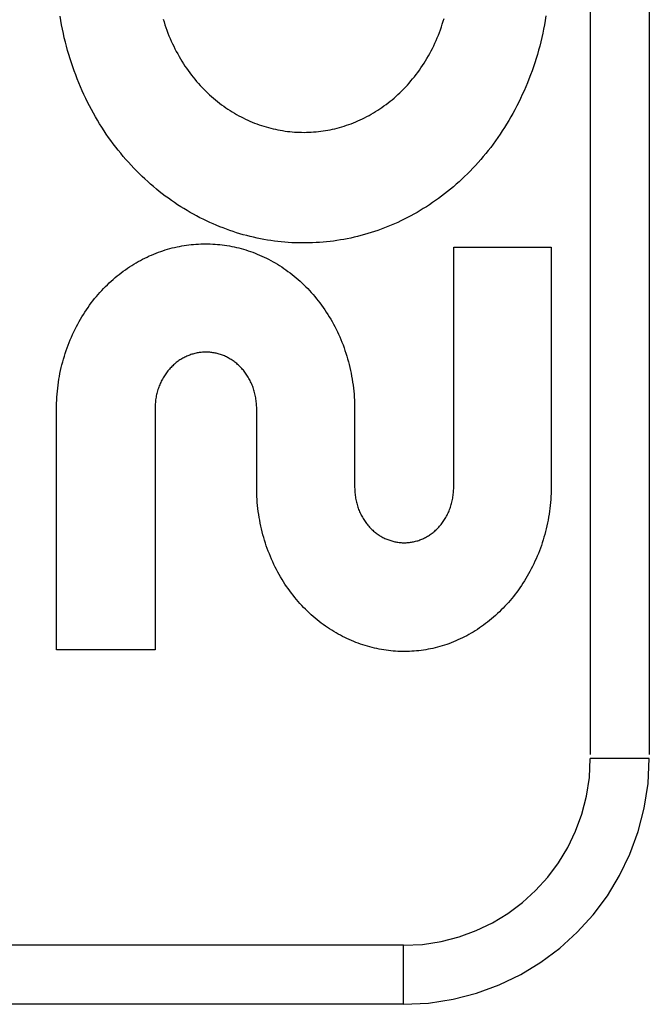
# Model space of a CAD drawing. Header units: inches. Extents: x 0 to 136, y 0 to 88.
# Tile 45 of 63: x 38.554 to 38.874, y 53.258 to 53.758. Entities that reach past the tile are written whole.
import ezdxf

# ---------------------------------------------------------------- set-up
doc = ezdxf.new("R2010")
doc.units = ezdxf.units.IN
doc.header["$LTSCALE"] = 7.48
doc.header["$MEASUREMENT"] = 0
doc.linetypes.add('HIDDEN', pattern=[0.2, 0.1, -0.1])
doc.layers.add('DOOR_ASSEMBLY', color=7, linetype='CONTINUOUS')

msp = doc.modelspace()

# ---------------------------------------------------------------- linework, layer by layer
at = {"layer": 'DOOR_ASSEMBLY', "color": 8, "linetype": 'HIDDEN'}
for p, q in [((38.84378, 54.13262), (38.84378, 53.38262)), ((38.87378, 54.13262), (38.87378, 53.38262)), ((38.77428, 53.52037), (38.77428, 53.64265)), ((38.77428, 53.64265), (38.82391, 53.64265)), ((38.82391, 53.64265), (38.82391, 53.52037)), ((38.57227, 53.43785), (38.57227, 53.56013)), ((38.62241, 53.56082), (38.62241, 53.43785)), ((38.6741, 53.52037), (38.6741, 53.56056)), ((38.72392, 53.56013), (38.72392, 53.52037)), ((38.62241, 53.43785), (38.57227, 53.43785)), ((38.87378, 53.38262), (38.84378, 53.38262)), ((38.74878, 53.28762), (37.65678, 53.28762)), ((38.74878, 53.25762), (38.74878, 53.28762)), ((38.74878, 53.25762), (37.68678, 53.25762))]:
    msp.add_line(p, q, dxfattribs=at)
for points in [[(38.57854, 53.74048), (38.57792, 53.7426), (38.57734, 53.74473), (38.57678, 53.74687), (38.57626, 53.74903), (38.57577, 53.7512), (38.57531, 53.75337), (38.57487, 53.75556), (38.57447, 53.75776), (38.57411, 53.75996)], [(38.82123, 53.76012), (38.82086, 53.7579), (38.82047, 53.7557), (38.82004, 53.7535), (38.81958, 53.75131), (38.8191, 53.74913), (38.81858, 53.74697), (38.81803, 53.74481), (38.81745, 53.74267), (38.81684, 53.74054), (38.8162, 53.73843), (38.81554, 53.73633), (38.81484, 53.73424), (38.81412, 53.73217), (38.81336, 53.73012), (38.81258, 53.72808), (38.81178, 53.72606), (38.81094, 53.72407), (38.81008, 53.72208), (38.8092, 53.72012), (38.80828, 53.71818), (38.80735, 53.71626), (38.80639, 53.71436), (38.8054, 53.71248), (38.80439, 53.71062), (38.80336, 53.70879), (38.8023, 53.70697), (38.80123, 53.70519), (38.80013, 53.70342), (38.79901, 53.70168), (38.79787, 53.69997), (38.79671, 53.69828), (38.79553, 53.69661), (38.79432, 53.69496), (38.7931, 53.69334), (38.79186, 53.69174), (38.79059, 53.69017), (38.78931, 53.68862), (38.78801, 53.6871), (38.7867, 53.6856), (38.78536, 53.68413), (38.78401, 53.68269), (38.78265, 53.68127), (38.78127, 53.67988), (38.77987, 53.67851), (38.77846, 53.67717), (38.77703, 53.67586), (38.77559, 53.67457), (38.77413, 53.67331), (38.77266, 53.67207), (38.77117, 53.67086), (38.76967, 53.66968), (38.76815, 53.66852), (38.76663, 53.66739), (38.76509, 53.66629), (38.76354, 53.66521), (38.76198, 53.66417), (38.76042, 53.66315), (38.75884, 53.66216), (38.75725, 53.66119), (38.75564, 53.66025), (38.75403, 53.65934), (38.75241, 53.65846), (38.75077, 53.6576), (38.74913, 53.65677), (38.74747, 53.65596), (38.74581, 53.65519), (38.74415, 53.65444), (38.74247, 53.65372), (38.7408, 53.65303), (38.73911, 53.65236), (38.73742, 53.65173), (38.73572, 53.65112), (38.73402, 53.65054), (38.73231, 53.64998), (38.73059, 53.64946), (38.72886, 53.64896), (38.72713, 53.64848), (38.72539, 53.64804), (38.72365, 53.64762), (38.72191, 53.64723), (38.72016, 53.64687), (38.71841, 53.64654), (38.71666, 53.64623), (38.71491, 53.64596), (38.71316, 53.64571), (38.7114, 53.64548), (38.70964, 53.64529), (38.70788, 53.64512), (38.70611, 53.64498), (38.70433, 53.64487), (38.70256, 53.64478), (38.70079, 53.64473), (38.69901, 53.6447), (38.69724, 53.6447), (38.69546, 53.64472), (38.69369, 53.64478), (38.69193, 53.64486), (38.69016, 53.64497), (38.68839, 53.6451), (38.68662, 53.64527), (38.68486, 53.64546), (38.68309, 53.64568), (38.68132, 53.64593), (38.67956, 53.64621), (38.67779, 53.64651), (38.67603, 53.64684), (38.67428, 53.6472), (38.67252, 53.64759), (38.67078, 53.64801), (38.66904, 53.64845), (38.6673, 53.64892), (38.66557, 53.64942), (38.66385, 53.64994), (38.66212, 53.6505), (38.6604, 53.65108), (38.65869, 53.65169), (38.65698, 53.65233), (38.65527, 53.653), (38.65357, 53.65369), (38.65188, 53.65441), (38.6502, 53.65517), (38.64852, 53.65594), (38.64686, 53.65675), (38.6452, 53.65758), (38.64356, 53.65844), (38.64192, 53.65933), (38.64029, 53.66024), (38.63867, 53.66119), (38.63706, 53.66216), (38.63546, 53.66316), (38.63386, 53.66418), (38.63229, 53.66524), (38.63072, 53.66632), (38.62916, 53.66743), (38.62762, 53.66856), (38.62609, 53.66972), (38.62458, 53.67091), (38.62308, 53.67212), (38.62159, 53.67336), (38.62012, 53.67463), (38.61866, 53.67592), (38.61721, 53.67724), (38.61578, 53.67859), (38.61437, 53.67997), (38.61297, 53.68137), (38.61158, 53.6828), (38.61022, 53.68425), (38.60887, 53.68572), (38.60754, 53.68723), (38.60623, 53.68875), (38.60494, 53.6903), (38.60367, 53.69187), (38.60242, 53.69347), (38.60118, 53.69509), (38.59997, 53.69673), (38.59878, 53.6984), (38.59761, 53.7001), (38.59646, 53.70181), (38.59533, 53.70355), (38.59422, 53.70532), (38.59314, 53.7071), (38.59208, 53.7089), (38.59104, 53.71073)], [(38.62653, 53.75856), (38.62697, 53.75712), (38.62742, 53.75569), (38.62791, 53.75427), (38.62841, 53.75287), (38.62894, 53.75147), (38.62949, 53.75009), (38.63006, 53.74872), (38.63065, 53.74737), (38.63126, 53.74603), (38.63189, 53.7447), (38.63254, 53.74339), (38.63321, 53.7421), (38.63391, 53.74082), (38.63462, 53.73955), (38.63534, 53.73831), (38.63609, 53.73708), (38.63685, 53.73587), (38.63763, 53.73468), (38.63843, 53.73351), (38.63924, 53.73236), (38.64007, 53.73122), (38.64091, 53.73011), (38.64177, 53.72902), (38.64265, 53.72794), (38.64353, 53.72689), (38.64444, 53.72585), (38.64536, 53.72484), (38.64629, 53.72384), (38.64724, 53.72286), (38.6482, 53.7219), (38.64917, 53.72096), (38.65015, 53.72004), (38.65115, 53.71915), (38.65215, 53.71827), (38.65317, 53.71742), (38.6542, 53.71659), (38.65523, 53.71578), (38.65628, 53.71499), (38.65733, 53.71422), (38.6584, 53.71348), (38.65947, 53.71275), (38.66056, 53.71205), (38.66166, 53.71136), (38.66276, 53.7107), (38.66388, 53.71006), (38.665, 53.70944), (38.66612, 53.70884), (38.66726, 53.70826), (38.6684, 53.70771), (38.66954, 53.70717), (38.67069, 53.70667), (38.67185, 53.70618), (38.67301, 53.70571), (38.67417, 53.70527), (38.67534, 53.70485), (38.67651, 53.70445), (38.6777, 53.70407), (38.67888, 53.70371), (38.68008, 53.70337), (38.68127, 53.70306), (38.68247, 53.70277), (38.68368, 53.7025), (38.68488, 53.70225), (38.68609, 53.70202), (38.68729, 53.70182), (38.6885, 53.70163), (38.6897, 53.70147), (38.69091, 53.70133), (38.69212, 53.70122), (38.69333, 53.70112), (38.69454, 53.70105), (38.69576, 53.701), (38.69697, 53.70097), (38.69819, 53.70096), (38.69941, 53.70097), (38.70063, 53.70101), (38.70185, 53.70107), (38.70306, 53.70115), (38.70427, 53.70125), (38.70548, 53.70137), (38.70669, 53.70151), (38.70789, 53.70168), (38.70909, 53.70186), (38.71029, 53.70207), (38.71149, 53.7023), (38.71268, 53.70256), (38.71387, 53.70283), (38.71506, 53.70313), (38.71625, 53.70345), (38.71744, 53.70379), (38.71862, 53.70415), (38.7198, 53.70453), (38.72097, 53.70494), (38.72214, 53.70537), (38.7233, 53.70581), (38.72445, 53.70628), (38.7256, 53.70677), (38.72673, 53.70728), (38.72787, 53.70782), (38.72899, 53.70837), (38.73011, 53.70895), (38.73123, 53.70955), (38.73234, 53.71017), (38.73344, 53.71081), (38.73454, 53.71148), (38.73563, 53.71217), (38.7367, 53.71288), (38.73778, 53.71361), (38.73884, 53.71436), (38.73989, 53.71513), (38.74093, 53.71592), (38.74195, 53.71673), (38.74297, 53.71757), (38.74398, 53.71842), (38.74497, 53.71929), (38.74596, 53.72019), (38.74693, 53.72111), (38.7479, 53.72205), (38.74885, 53.72301), (38.74979, 53.724), (38.75072, 53.725), (38.75163, 53.72603), (38.75253, 53.72707), (38.75342, 53.72814), (38.75429, 53.72922), (38.75515, 53.73033), (38.75599, 53.73145), (38.75682, 53.73259), (38.75762, 53.73375), (38.75842, 53.73493), (38.75919, 53.73612), (38.75995, 53.73734), (38.76069, 53.73857), (38.76141, 53.73982), (38.76211, 53.74109), (38.7628, 53.74237), (38.76346, 53.74367), (38.76411, 53.74498), (38.76473, 53.74631), (38.76534, 53.74765), (38.76592, 53.74901), (38.76648, 53.75038), (38.76702, 53.75176), (38.76754, 53.75315), (38.76804, 53.75456), (38.76851, 53.75598), (38.76896, 53.75741), (38.76939, 53.75886)], [(38.59104, 53.71073), (38.59003, 53.71257), (38.58904, 53.71444), (38.58808, 53.71633), (38.58714, 53.71824), (38.58622, 53.72017), (38.58533, 53.72212), (38.58447, 53.7241), (38.58363, 53.72609), (38.58282, 53.7281), (38.58203, 53.73013), (38.58127, 53.73217), (38.58054, 53.73423), (38.57985, 53.7363), (38.57918, 53.73838), (38.57854, 53.74048)], [(38.57227, 53.56013), (38.57228, 53.56167), (38.57232, 53.56321), (38.57238, 53.56474), (38.57247, 53.56628), (38.57258, 53.56781), (38.57272, 53.56934), (38.57288, 53.57086), (38.57307, 53.57238), (38.57328, 53.5739), (38.57352, 53.5754), (38.57378, 53.5769), (38.57406, 53.57839), (38.57437, 53.57988), (38.5747, 53.58135), (38.57506, 53.58282), (38.57544, 53.58428), (38.57584, 53.58572), (38.57627, 53.58716), (38.57672, 53.58859), (38.57719, 53.59), (38.57768, 53.59141), (38.57819, 53.5928), (38.57873, 53.59418), (38.57928, 53.59554), (38.57986, 53.59689), (38.58046, 53.59823), (38.58108, 53.59956), (38.58172, 53.60087), (38.58238, 53.60217), (38.58306, 53.60345), (38.58376, 53.60471), (38.58447, 53.60596), (38.5852, 53.60719), (38.58596, 53.6084), (38.58672, 53.6096), (38.58751, 53.61078), (38.58831, 53.61194), (38.58913, 53.61309), (38.58997, 53.61421), (38.59082, 53.61532), (38.59169, 53.61641), (38.59257, 53.61748), (38.59347, 53.61853), (38.59438, 53.61956), (38.5953, 53.62057), (38.59624, 53.62157), (38.59719, 53.62254), (38.59815, 53.62349), (38.59912, 53.62442), (38.60011, 53.62533), (38.60111, 53.62622), (38.60212, 53.62709), (38.60314, 53.62794), (38.60417, 53.62876), (38.60521, 53.62957), (38.60626, 53.63035), (38.60731, 53.63111), (38.60838, 53.63185), (38.60945, 53.63257), (38.61053, 53.63327), (38.61163, 53.63394), (38.61273, 53.6346), (38.61384, 53.63524), (38.61496, 53.63585), (38.61608, 53.63644), (38.61721, 53.63701), (38.61834, 53.63756), (38.61948, 53.63809), (38.62063, 53.63859), (38.62178, 53.63908), (38.62294, 53.63954), (38.6241, 53.63998), (38.62527, 53.6404), (38.62644, 53.6408), (38.62762, 53.64118), (38.62881, 53.64153), (38.62999, 53.64187), (38.63118, 53.64218), (38.63237, 53.64247), (38.63357, 53.64274), (38.63476, 53.64298), (38.63596, 53.64321), (38.63716, 53.64341), (38.63837, 53.6436), (38.63958, 53.64376), (38.64079, 53.6439), (38.642, 53.64402), (38.64321, 53.64411), (38.64443, 53.64419), (38.64564, 53.64424), (38.64686, 53.64427), (38.64807, 53.64428), (38.64928, 53.64427), (38.65049, 53.64424), (38.65171, 53.64419), (38.65292, 53.64411), (38.65414, 53.64401), (38.65535, 53.64389), (38.65657, 53.64375), (38.65778, 53.64359), (38.65899, 53.64341), (38.66019, 53.6432), (38.66139, 53.64298), (38.66259, 53.64273), (38.66379, 53.64246), (38.66498, 53.64217), (38.66617, 53.64186), (38.66736, 53.64152), (38.66855, 53.64116), (38.66973, 53.64078), (38.67091, 53.64038), (38.67209, 53.63996), (38.67326, 53.63952), (38.67442, 53.63905), (38.67558, 53.63857), (38.67673, 53.63806), (38.67787, 53.63753), (38.67901, 53.63698), (38.68015, 53.63641), (38.68128, 53.63581), (38.6824, 53.6352), (38.68351, 53.63456), (38.68462, 53.6339), (38.68572, 53.63322), (38.68681, 53.63252), (38.68788, 53.6318), (38.68895, 53.63106), (38.69001, 53.63029), (38.69106, 53.62951), (38.6921, 53.6287), (38.69313, 53.62788), (38.69415, 53.62703), (38.69516, 53.62616), (38.69616, 53.62527), (38.69715, 53.62436), (38.69812, 53.62343), (38.69908, 53.62249), (38.70003, 53.62152), (38.70096, 53.62053), (38.70188, 53.61953), (38.70279, 53.6185), (38.70368, 53.61745), (38.70456, 53.61639), (38.70542, 53.6153), (38.70627, 53.6142), (38.7071, 53.61308), (38.70792, 53.61194), (38.70872, 53.61078), (38.7095, 53.60961), (38.71026, 53.60842), (38.71101, 53.60721), (38.71174, 53.60599), (38.71245, 53.60475), (38.71315, 53.60349), (38.71382, 53.60221), (38.71448, 53.60092), (38.71512, 53.59961), (38.71573, 53.59829), (38.71633, 53.59696), (38.71691, 53.59561), (38.71746, 53.59424), (38.718, 53.59287), (38.71851, 53.59148), (38.719, 53.59008), (38.71947, 53.58867), (38.71992, 53.58724), (38.72034, 53.5858), (38.72074, 53.58436), (38.72112, 53.5829), (38.72148, 53.58143), (38.72181, 53.57995), (38.72212, 53.57847), (38.7224, 53.57697), (38.72267, 53.57547), (38.7229, 53.57396), (38.72311, 53.57244), (38.7233, 53.57092), (38.72347, 53.56939), (38.7236, 53.56785), (38.72372, 53.56631), (38.72381, 53.56477), (38.72387, 53.56323), (38.72391, 53.56168), (38.72392, 53.56013)], [(38.6741, 53.56056), (38.67409, 53.56124), (38.67407, 53.56192), (38.67403, 53.56261), (38.67398, 53.56329), (38.67391, 53.56398), (38.67383, 53.56466), (38.67374, 53.56533), (38.67363, 53.56601), (38.67351, 53.56668), (38.67337, 53.56734), (38.67322, 53.568), (38.67306, 53.56865), (38.67288, 53.5693), (38.67269, 53.56994), (38.67249, 53.57057), (38.67228, 53.57119), (38.67205, 53.5718), (38.67181, 53.57241), (38.67156, 53.573), (38.6713, 53.57359), (38.67103, 53.57418), (38.67074, 53.57475), (38.67044, 53.57532), (38.67014, 53.57587), (38.66982, 53.57642), (38.66949, 53.57696), (38.66915, 53.57749), (38.6688, 53.578), (38.66844, 53.57851), (38.66808, 53.57901), (38.6677, 53.57949), (38.66732, 53.57996), (38.66693, 53.58042), (38.66653, 53.58088), (38.66612, 53.58131), (38.66571, 53.58174), (38.66528, 53.58216), (38.66485, 53.58257), (38.66441, 53.58296), (38.66396, 53.58335), (38.66351, 53.58372), (38.66305, 53.58409), (38.66258, 53.58444), (38.66211, 53.58478), (38.66163, 53.5851), (38.66115, 53.58542), (38.66066, 53.58572), (38.66017, 53.58601), (38.65967, 53.58628), (38.65918, 53.58655), (38.65868, 53.5868), (38.65817, 53.58703), (38.65767, 53.58726), (38.65716, 53.58747), (38.65665, 53.58767), (38.65613, 53.58786), (38.65561, 53.58803), (38.65508, 53.5882), (38.65455, 53.58835), (38.65401, 53.58849), (38.65348, 53.58862), (38.65294, 53.58874), (38.6524, 53.58884), (38.65186, 53.58893), (38.65131, 53.58901), (38.65077, 53.58907), (38.65023, 53.58912), (38.64969, 53.58916), (38.64915, 53.58919), (38.64861, 53.58921), (38.64808, 53.58921), (38.64754, 53.5892), (38.64701, 53.58918), (38.64647, 53.58914), (38.64593, 53.58909), (38.64539, 53.58903), (38.64485, 53.58896), (38.64431, 53.58888), (38.64377, 53.58878), (38.64323, 53.58867), (38.64269, 53.58854), (38.64215, 53.58841), (38.64162, 53.58826), (38.64109, 53.5881), (38.64057, 53.58793), (38.64004, 53.58774), (38.63953, 53.58755), (38.63902, 53.58734), (38.63851, 53.58712), (38.63801, 53.58689), (38.63751, 53.58664), (38.63701, 53.58638), (38.63652, 53.58611), (38.63602, 53.58583), (38.63554, 53.58553), (38.63505, 53.58523), (38.63457, 53.5849), (38.6341, 53.58457), (38.63363, 53.58422), (38.63317, 53.58387), (38.63271, 53.5835), (38.63226, 53.58311), (38.63181, 53.58272), (38.63138, 53.58232), (38.63095, 53.5819), (38.63053, 53.58148), (38.63012, 53.58104), (38.62972, 53.5806), (38.62933, 53.58014), (38.62894, 53.57967), (38.62856, 53.57919), (38.62819, 53.5787), (38.62783, 53.5782), (38.62748, 53.57769), (38.62714, 53.57716), (38.62681, 53.57663), (38.62649, 53.57609), (38.62617, 53.57553), (38.62587, 53.57497), (38.62558, 53.5744), (38.6253, 53.57382), (38.62504, 53.57323), (38.62478, 53.57264), (38.62454, 53.57203), (38.62431, 53.57142), (38.62409, 53.57081), (38.62389, 53.57018), (38.62369, 53.56955), (38.62351, 53.5689), (38.62334, 53.56825), (38.62319, 53.5676), (38.62305, 53.56694), (38.62292, 53.56627), (38.62281, 53.5656), (38.62271, 53.56492), (38.62262, 53.56424), (38.62255, 53.56356), (38.62249, 53.56287), (38.62245, 53.56219), (38.62242, 53.5615), (38.62241, 53.56082)], [(38.76842, 53.43982), (38.76726, 53.43948), (38.7661, 53.43917), (38.76493, 53.43887), (38.76375, 53.4386), (38.76257, 53.43835), (38.76139, 53.43812), (38.7602, 53.43791), (38.75901, 53.43772), (38.75782, 53.43756), (38.75662, 53.43741), (38.75543, 53.43729), (38.75424, 53.43719), (38.75305, 53.43711), (38.75186, 53.43705), (38.75067, 53.43701), (38.74947, 53.43699), (38.74828, 53.437), (38.74708, 53.43702), (38.74588, 53.43707), (38.74468, 53.43714), (38.74349, 53.43723), (38.74229, 53.43734), (38.74109, 53.43748), (38.7399, 53.43763), (38.73871, 53.43781), (38.73752, 53.438), (38.73633, 53.43822), (38.73515, 53.43846), (38.73397, 53.43872), (38.73278, 53.43901), (38.7316, 53.43931), (38.73043, 53.43964), (38.72925, 53.43999), (38.72808, 53.44036), (38.72691, 53.44075), (38.72575, 53.44116), (38.72459, 53.4416), (38.72344, 53.44205), (38.72229, 53.44253), (38.72115, 53.44303), (38.72002, 53.44355), (38.71889, 53.44409), (38.71777, 53.44465), (38.71665, 53.44524), (38.71554, 53.44584), (38.71444, 53.44647), (38.71334, 53.44712), (38.71224, 53.4478), (38.71116, 53.44849), (38.71008, 53.44921), (38.70902, 53.44994), (38.70796, 53.4507), (38.70691, 53.45148), (38.70587, 53.45228), (38.70485, 53.4531), (38.70383, 53.45394), (38.70282, 53.4548), (38.70183, 53.45568), (38.70084, 53.45659), (38.69987, 53.45751), (38.69891, 53.45846), (38.69796, 53.45942), (38.69703, 53.46041), (38.69611, 53.46141), (38.6952, 53.46243), (38.69431, 53.46347), (38.69343, 53.46453), (38.69257, 53.46561), (38.69172, 53.46671), (38.69089, 53.46783), (38.69007, 53.46896), (38.68927, 53.47011), (38.68849, 53.47129), (38.68772, 53.47248), (38.68697, 53.47368), (38.68624, 53.47491), (38.68553, 53.47615), (38.68483, 53.4774), (38.68416, 53.47867), (38.6835, 53.47995), (38.68287, 53.48125), (38.68225, 53.48256), (38.68166, 53.48389), (38.68108, 53.48523), (38.68053, 53.48658), (38.68, 53.48795), (38.67948, 53.48933), (38.67899, 53.49072), (38.67853, 53.49213), (38.67808, 53.49354), (38.67766, 53.49497), (38.67726, 53.4964), (38.67688, 53.49784), (38.67653, 53.4993), (38.6762, 53.50076), (38.67589, 53.50223), (38.67561, 53.50371), (38.67535, 53.5052), (38.67511, 53.5067), (38.6749, 53.5082), (38.67471, 53.50971), (38.67455, 53.51123), (38.67441, 53.51275), (38.6743, 53.51427), (38.67421, 53.5158), (38.67415, 53.51732), (38.67411, 53.51885), (38.6741, 53.52037)], [(38.72392, 53.52037), (38.72393, 53.51969), (38.72395, 53.51901), (38.72399, 53.51834), (38.72404, 53.51766), (38.7241, 53.51698), (38.72418, 53.51631), (38.72428, 53.51564), (38.72439, 53.51497), (38.72451, 53.51431), (38.72464, 53.51365), (38.72479, 53.513), (38.72496, 53.51235), (38.72513, 53.51172), (38.72532, 53.51109), (38.72552, 53.51046), (38.72574, 53.50985), (38.72596, 53.50924), (38.7262, 53.50864), (38.72645, 53.50805), (38.72671, 53.50747), (38.72698, 53.5069), (38.72727, 53.50633), (38.72756, 53.50577), (38.72787, 53.50522), (38.72819, 53.50468), (38.72851, 53.50415), (38.72885, 53.50363), (38.7292, 53.50312), (38.72955, 53.50263), (38.72992, 53.50214), (38.73029, 53.50166), (38.73067, 53.5012), (38.73106, 53.50075), (38.73146, 53.5003), (38.73186, 53.49987), (38.73227, 53.49945), (38.7327, 53.49905), (38.73312, 53.49865), (38.73356, 53.49826), (38.73401, 53.49788), (38.73446, 53.49752), (38.73491, 53.49716), (38.73538, 53.49682), (38.73584, 53.49649), (38.73632, 53.49618), (38.7368, 53.49587), (38.73728, 53.49558), (38.73776, 53.4953), (38.73825, 53.49503), (38.73874, 53.49478), (38.73923, 53.49454), (38.73973, 53.49432), (38.74023, 53.4941), (38.74073, 53.4939), (38.74124, 53.49371), (38.74175, 53.49353), (38.74227, 53.49336), (38.74279, 53.4932), (38.74331, 53.49306), (38.74384, 53.49293), (38.74437, 53.49281), (38.7449, 53.4927), (38.74543, 53.49261), (38.74596, 53.49253), (38.74649, 53.49246), (38.74702, 53.4924), (38.74755, 53.49236), (38.74808, 53.49233), (38.74861, 53.49231), (38.74913, 53.4923), (38.74966, 53.49231), (38.75018, 53.49233), (38.75071, 53.49236), (38.75124, 53.4924), (38.75177, 53.49246), (38.7523, 53.49253), (38.75283, 53.49261), (38.75336, 53.4927), (38.75389, 53.49281), (38.75442, 53.49292), (38.75495, 53.49306), (38.75547, 53.4932), (38.75599, 53.49335), (38.7565, 53.49352), (38.75701, 53.4937), (38.75752, 53.49389), (38.75802, 53.49409), (38.75852, 53.49431), (38.75901, 53.49453), (38.7595, 53.49477), (38.75999, 53.49502), (38.76048, 53.49529), (38.76096, 53.49556), (38.76144, 53.49585), (38.76191, 53.49616), (38.76238, 53.49647), (38.76285, 53.4968), (38.76331, 53.49714), (38.76377, 53.49749), (38.76422, 53.49786), (38.76466, 53.49823), (38.7651, 53.49862), (38.76552, 53.49902), (38.76594, 53.49942), (38.76635, 53.49984), (38.76676, 53.50027), (38.76715, 53.50071), (38.76754, 53.50116), (38.76792, 53.50163), (38.76829, 53.5021), (38.76865, 53.50259), (38.76901, 53.50309), (38.76935, 53.50359), (38.76969, 53.50411), (38.77002, 53.50464), (38.77033, 53.50518), (38.77064, 53.50573), (38.77094, 53.50629), (38.77122, 53.50685), (38.77149, 53.50743), (38.77175, 53.50801), (38.772, 53.5086), (38.77224, 53.5092), (38.77247, 53.50981), (38.77268, 53.51043), (38.77288, 53.51105), (38.77307, 53.51168), (38.77325, 53.51232), (38.77341, 53.51297), (38.77356, 53.51362), (38.7737, 53.51428), (38.77382, 53.51495), (38.77393, 53.51562), (38.77402, 53.51629), (38.7741, 53.51697), (38.77417, 53.51765), (38.77422, 53.51833), (38.77426, 53.51901), (38.77428, 53.51969), (38.77428, 53.52037)], [(38.82391, 53.52037), (38.82389, 53.51885), (38.82383, 53.51733), (38.82376, 53.51581), (38.82365, 53.51429), (38.82353, 53.51278), (38.82338, 53.51127), (38.82321, 53.50977), (38.82301, 53.50827), (38.82279, 53.50677), (38.82255, 53.50529), (38.82228, 53.50381), (38.82199, 53.50234), (38.82168, 53.50088), (38.82134, 53.49943), (38.82099, 53.49799), (38.82061, 53.49656), (38.8202, 53.49513), (38.81978, 53.49372), (38.81933, 53.49232), (38.81887, 53.49093), (38.81838, 53.48955), (38.81787, 53.48818), (38.81735, 53.48683), (38.8168, 53.48549), (38.81623, 53.48416), (38.81564, 53.48285), (38.81503, 53.48155), (38.81441, 53.48026), (38.81376, 53.47899), (38.8131, 53.47774), (38.81242, 53.4765), (38.81173, 53.47528), (38.81101, 53.47408), (38.81028, 53.47289), (38.80953, 53.47172), (38.80877, 53.47057), (38.80799, 53.46943), (38.8072, 53.46831), (38.80639, 53.46721), (38.80556, 53.46612), (38.80472, 53.46505), (38.80386, 53.464), (38.80299, 53.46297), (38.80211, 53.46196), (38.80122, 53.46097), (38.80031, 53.45999), (38.79939, 53.45904), (38.79847, 53.45811)], [(38.79847, 53.45811), (38.79752, 53.45718), (38.79655, 53.45627), (38.79558, 53.45538), (38.79459, 53.4545), (38.79359, 53.45365), (38.79258, 53.45281), (38.79156, 53.452), (38.79054, 53.45121), (38.7895, 53.45044), (38.78845, 53.44969), (38.7874, 53.44896), (38.78634, 53.44826), (38.78527, 53.44758), (38.7842, 53.44691), (38.78312, 53.44627), (38.78203, 53.44565), (38.78093, 53.44505), (38.77982, 53.44447), (38.7787, 53.44391), (38.77757, 53.44337), (38.77644, 53.44285), (38.77531, 53.44235), (38.77417, 53.44187), (38.77302, 53.44142), (38.77187, 53.44098), (38.77072, 53.44057), (38.76957, 53.44018), (38.76842, 53.43982)]]:
    msp.add_lwpolyline(points, dxfattribs=at)
for radius in [0.125, 0.095]:
    msp.add_arc((38.74878, 53.38262), radius, 270, 360, dxfattribs=at)

doc.saveas('drawing.dxf')
